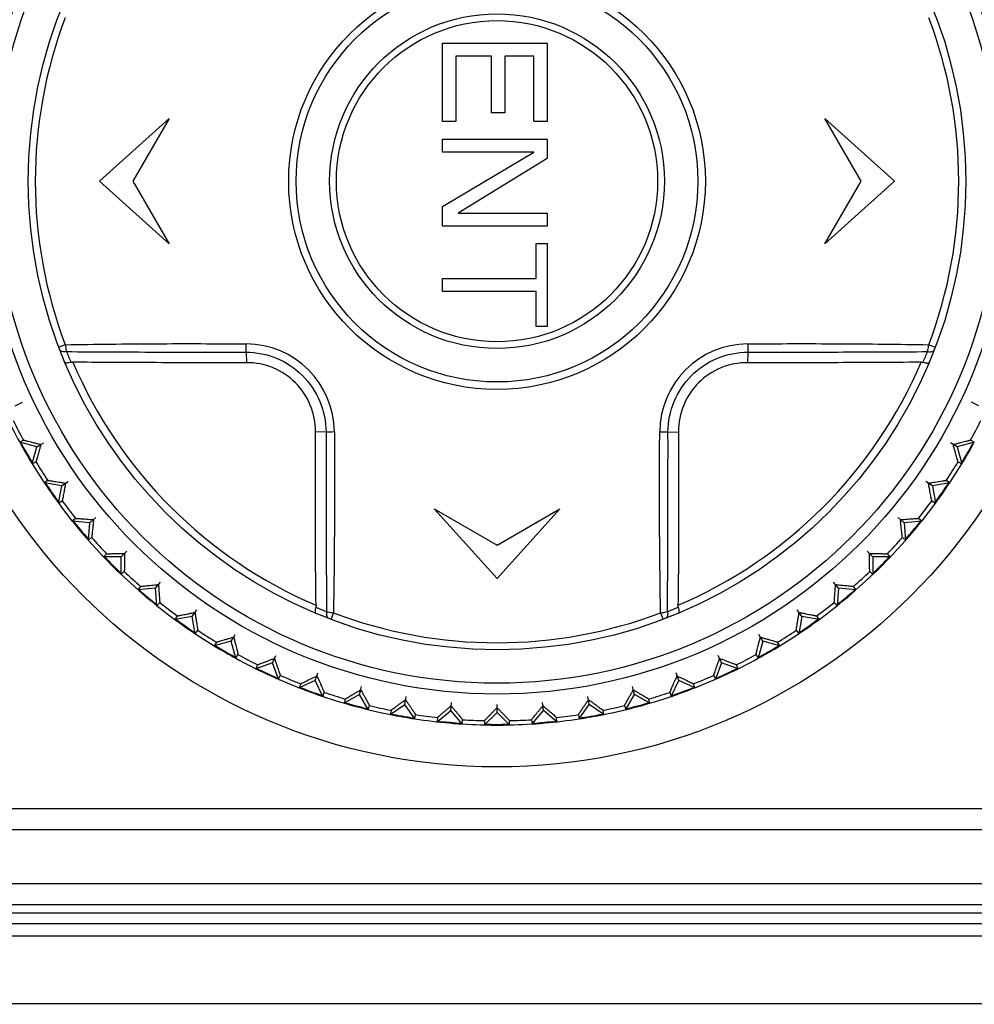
# Model space of a CAD drawing. Header units: millimetres. Extents: x 1117 to 38156, y -1945 to 7303.
# Tile 7 of 256: x 1267 to 1289, y 934 to 958. Entities that reach past the tile are written whole.
import ezdxf

# ---------------------------------------------------------------- set-up
doc = ezdxf.new("R2010")
doc.units = ezdxf.units.MM
doc.styles.get("Standard").update_dxf_attribs({"font": 'arial.ttf'})
doc.dimstyles.new('DIMSTYLE_1', dxfattribs={"dimtxt": 4.2, "dimasz": 3.6, "dimexe": 2.5, "dimexo": 0, "dimgap": 1.05, "dimtad": 1, "dimdsep": 46, "dimtxsty": 'Standard', "dimblk": '_FILLED', "dimblk1": '_FILLED', "dimblk2": '_FILLED', "dimcen": 0.09, "dimazin": 2, "dimtp": 0.01, "dimtm": 0.01, "dimtfac": 1, "dimtofl": 0, "dimtmove": 0, "dimatfit": 3, "dimldrblk": '_FILLED', "dimfxl": 0, "dimtolj": 1, "dimarcsym": 0})

# ---------------------------------------------------------------- blocks, each defined once
blk = doc.blocks.new('_FILLED')
at = {"color": 0, "linetype": 'ByBlock'}
blk.add_solid([(0, 0), (-1, 0.1667), (-1, -0.1667)], dxfattribs=at)
blk = doc.blocks.new('*D79')
at = {"color": 0, "linetype": 'Continuous', "lineweight": -2}
for p, q in [((1243.259, 1036.323), (1191.286, 1036.323)), ((1193.786, 1032.723), (1193.786, 834.332)), ((1267.059, 830.732), (1191.286, 830.732))]:
    blk.add_line(p, q, dxfattribs=at)
at = {"layer": 'Defpoints', "color": 0, "linetype": 'Continuous'}
for p in [(1243.259, 1036.323), (1193.786, 830.732), (1267.059, 830.732)]:
    blk.add_point(p, dxfattribs=at)
at = {"color": 0, "linetype": 'Continuous', "lineweight": -2, "xscale": 3.6, "yscale": 3.6, "zscale": 3.6}
for p, rotation in [((1193.786, 1036.323), 90), ((1193.786, 830.732), 270)]:
    blk.add_blockref('_FILLED', p, dxfattribs=dict(at, rotation=rotation))
at = {"color": 0, "linetype": 'Continuous', "insert": (1187.631, 933.527), "char_height": 10, "attachment_point": 5, "rotation": 90}
blk.add_mtext('\\A1;205.59', dxfattribs=at)

msp = doc.modelspace()

# ---------------------------------------------------------------- linework, layer by layer
at = {"linetype": 'Continuous'}
for p, q in [((1276.759, 955.248), (1276.759, 957.123)), ((1276.759, 957.123), (1279.259, 957.123)), ((1279.259, 957.123), (1279.259, 955.248)), ((1277.078, 956.81), (1277.078, 955.248)), ((1277.929, 956.81), (1277.078, 956.81)), ((1277.929, 955.456), (1277.929, 956.81)), ((1278.248, 956.81), (1278.248, 955.456)), ((1278.94, 956.81), (1278.248, 956.81)), ((1278.94, 955.248), (1278.94, 956.81)), ((1268.559, 953.823), (1270.225, 955.323)), ((1270.225, 955.323), (1269.359, 953.823)), ((1278.248, 955.456), (1277.929, 955.456)), ((1286.759, 953.823), (1285.893, 955.323)), ((1285.893, 955.323), (1287.559, 953.823)), ((1277.078, 955.248), (1276.759, 955.248)), ((1279.259, 955.248), (1278.94, 955.248)), ((1276.759, 954.518), (1276.759, 954.831)), ((1276.759, 954.831), (1279.259, 954.831)), ((1279.259, 954.831), (1279.259, 954.362)), ((1276.759, 953.216), (1278.94, 954.518)), ((1278.94, 954.518), (1276.759, 954.518)), ((1279.259, 954.362), (1277.131, 953.06)), ((1270.225, 952.323), (1268.559, 953.823)), ((1269.359, 953.823), (1270.225, 952.323)), ((1287.559, 953.823), (1285.893, 952.323)), ((1285.893, 952.323), (1286.759, 953.823)), ((1276.759, 952.748), (1276.759, 953.216)), ((1277.131, 953.06), (1279.259, 953.06)), ((1279.259, 953.06), (1279.259, 952.748)), ((1279.259, 952.748), (1276.759, 952.748)), ((1278.993, 951.498), (1278.993, 952.331)), ((1278.993, 952.331), (1279.259, 952.331)), ((1279.259, 952.331), (1279.259, 950.352)), ((1276.759, 951.185), (1276.759, 951.498)), ((1276.759, 951.498), (1278.993, 951.498)), ((1278.993, 951.185), (1276.759, 951.185)), ((1278.993, 950.352), (1278.993, 951.185)), ((1279.259, 950.352), (1278.993, 950.352)), ((1267.741, 949.914), (1267.585, 949.855)), ((1288.377, 949.915), (1288.533, 949.855)), ((1272.062, 949.737), (1272.07, 949.485)), ((1284.056, 949.737), (1284.048, 949.485)), ((1266.549, 948.455), (1266.723, 948.537)), ((1289.569, 948.455), (1289.395, 948.537)), ((1273.974, 947.825), (1273.722, 947.834)), ((1282.144, 947.825), (1282.396, 947.834)), ((1266.743, 947.633), (1266.655, 947.583)), ((1267.062, 947.473), (1266.655, 947.583)), ((1267.061, 947.473), (1267.227, 947.569)), ((1267.062, 947.473), (1267.16, 947.53)), ((1289.058, 947.473), (1288.891, 947.569)), ((1289.056, 947.473), (1288.958, 947.53)), ((1289.464, 947.583), (1289.056, 947.473)), ((1289.464, 947.583), (1289.376, 947.633)), ((1266.953, 947.066), (1267.062, 947.473)), ((1289.056, 947.473), (1289.165, 947.066)), ((1266.953, 947.066), (1267.041, 947.117)), ((1289.077, 947.117), (1289.165, 947.066)), ((1267.325, 946.671), (1267.242, 946.612)), ((1267.657, 946.539), (1267.242, 946.612)), ((1267.656, 946.538), (1267.813, 946.648)), ((1267.657, 946.539), (1267.75, 946.604)), ((1288.462, 946.538), (1288.305, 946.648)), ((1288.461, 946.539), (1288.368, 946.604)), ((1288.876, 946.612), (1288.461, 946.539)), ((1288.876, 946.612), (1288.793, 946.671)), ((1267.584, 946.124), (1267.657, 946.539)), ((1288.461, 946.539), (1288.534, 946.124)), ((1267.584, 946.124), (1267.667, 946.182)), ((1288.451, 946.182), (1288.534, 946.124)), ((1276.559, 945.989), (1278.059, 945.123)), ((1278.059, 944.323), (1276.559, 945.989)), ((1278.059, 945.123), (1279.559, 945.989)), ((1279.559, 945.989), (1278.059, 944.323)), ((1267.989, 945.762), (1267.911, 945.697)), ((1268.332, 945.66), (1267.911, 945.697)), ((1268.295, 945.24), (1268.332, 945.66)), ((1268.33, 945.659), (1268.477, 945.783)), ((1268.332, 945.66), (1268.418, 945.733)), ((1287.788, 945.659), (1287.641, 945.783)), ((1287.786, 945.66), (1287.7, 945.733)), ((1288.207, 945.697), (1287.786, 945.66)), ((1287.786, 945.66), (1287.823, 945.24)), ((1288.207, 945.697), (1288.129, 945.762)), ((1268.295, 945.24), (1268.373, 945.305)), ((1287.745, 945.305), (1287.823, 945.24)), ((1269.079, 944.842), (1269.215, 944.978)), ((1269.08, 944.844), (1269.16, 944.924)), ((1287.039, 944.842), (1286.904, 944.978)), ((1287.038, 944.844), (1286.958, 944.924)), ((1268.73, 944.915), (1268.658, 944.844)), ((1269.08, 944.844), (1268.658, 944.844)), ((1269.08, 944.422), (1269.08, 944.844)), ((1287.038, 944.844), (1287.038, 944.422)), ((1287.46, 944.844), (1287.038, 944.844)), ((1287.46, 944.844), (1287.388, 944.915)), ((1269.08, 944.422), (1269.152, 944.494)), ((1286.966, 944.494), (1287.038, 944.422)), ((1269.896, 944.094), (1270.019, 944.241)), ((1286.222, 944.094), (1286.099, 944.241)), ((1269.542, 944.136), (1269.477, 944.058)), ((1269.897, 944.095), (1269.477, 944.058)), ((1269.897, 944.095), (1269.97, 944.182)), ((1269.933, 943.675), (1269.897, 944.095)), ((1286.221, 944.095), (1286.149, 944.182)), ((1286.221, 944.095), (1286.185, 943.675)), ((1286.642, 944.058), (1286.221, 944.095)), ((1286.642, 944.058), (1286.576, 944.136)), ((1269.933, 943.675), (1269.999, 943.753)), ((1286.119, 943.753), (1286.185, 943.675)), ((1270.775, 943.419), (1270.885, 943.577)), ((1270.776, 943.421), (1270.841, 943.514)), ((1274.151, 943.505), (1274.092, 943.349)), ((1281.967, 943.505), (1282.026, 943.349)), ((1285.343, 943.419), (1285.233, 943.577)), ((1285.342, 943.421), (1285.278, 943.514)), ((1270.418, 943.431), (1270.36, 943.348)), ((1270.776, 943.421), (1270.36, 943.348)), ((1270.849, 943.005), (1270.776, 943.421)), ((1285.342, 943.421), (1285.269, 943.005)), ((1285.758, 943.348), (1285.342, 943.421)), ((1285.758, 943.348), (1285.7, 943.431)), ((1270.849, 943.005), (1270.907, 943.089)), ((1285.211, 943.089), (1285.269, 943.005)), ((1271.71, 942.826), (1271.302, 942.716)), ((1271.353, 942.804), (1271.302, 942.716)), ((1271.709, 942.824), (1271.805, 942.99)), ((1271.71, 942.826), (1271.767, 942.924)), ((1271.819, 942.418), (1271.71, 942.826)), ((1284.408, 942.826), (1284.299, 942.418)), ((1284.409, 942.824), (1284.313, 942.99)), ((1284.408, 942.826), (1284.352, 942.924)), ((1284.816, 942.716), (1284.408, 942.826)), ((1284.816, 942.716), (1284.765, 942.804)), ((1271.819, 942.418), (1271.87, 942.506)), ((1272.692, 942.313), (1272.773, 942.487)), ((1272.693, 942.314), (1272.74, 942.417)), ((1283.426, 942.313), (1283.345, 942.487)), ((1283.426, 942.314), (1283.378, 942.417)), ((1284.248, 942.506), (1284.299, 942.418)), ((1272.693, 942.314), (1272.296, 942.17)), ((1272.339, 942.262), (1272.296, 942.17)), ((1272.837, 941.918), (1272.693, 942.314)), ((1283.426, 942.314), (1283.281, 941.918)), ((1283.822, 942.17), (1283.426, 942.314)), ((1283.822, 942.17), (1283.779, 942.262)), ((1272.837, 941.918), (1272.88, 942.01)), ((1273.716, 941.89), (1273.334, 941.712)), ((1273.715, 941.889), (1273.781, 942.069)), ((1273.716, 941.89), (1273.755, 941.997)), ((1273.894, 941.508), (1273.716, 941.89)), ((1282.224, 941.508), (1282.402, 941.89)), ((1282.403, 941.889), (1282.337, 942.069)), ((1282.402, 941.89), (1282.363, 941.997)), ((1282.784, 941.712), (1282.402, 941.89)), ((1283.238, 942.01), (1283.281, 941.918)), ((1273.368, 941.807), (1273.334, 941.712)), ((1274.772, 941.555), (1274.822, 941.741)), ((1274.772, 941.557), (1274.802, 941.666)), ((1281.346, 941.555), (1281.296, 941.741)), ((1281.346, 941.557), (1281.316, 941.666)), ((1282.784, 941.712), (1282.75, 941.807)), ((1273.894, 941.508), (1273.929, 941.603)), ((1274.772, 941.557), (1274.407, 941.346)), ((1274.433, 941.444), (1274.407, 941.346)), ((1274.983, 941.192), (1274.772, 941.557)), ((1275.854, 941.316), (1275.887, 941.505)), ((1275.854, 941.317), (1275.874, 941.429)), ((1280.264, 941.316), (1280.231, 941.505)), ((1280.264, 941.317), (1280.244, 941.429)), ((1281.135, 941.192), (1281.346, 941.557)), ((1281.711, 941.346), (1281.346, 941.557)), ((1281.711, 941.346), (1281.685, 941.444)), ((1282.189, 941.603), (1282.224, 941.508)), ((1274.983, 941.192), (1275.01, 941.29)), ((1275.508, 941.075), (1275.854, 941.317)), ((1275.526, 941.175), (1275.508, 941.075)), ((1276.096, 940.972), (1275.854, 941.317)), ((1276.629, 940.902), (1276.952, 941.173)), ((1276.952, 941.171), (1276.969, 941.362)), ((1276.952, 941.173), (1276.962, 941.285)), ((1277.223, 940.85), (1276.952, 941.173)), ((1278.059, 941.123), (1278.059, 941.315)), ((1278.059, 941.124), (1278.059, 941.238)), ((1278.895, 940.85), (1279.166, 941.173)), ((1279.166, 941.171), (1279.149, 941.362)), ((1279.166, 941.173), (1279.156, 941.285)), ((1279.489, 940.902), (1279.166, 941.173)), ((1280.022, 940.972), (1280.264, 941.317)), ((1280.61, 941.075), (1280.264, 941.317)), ((1280.61, 941.075), (1280.592, 941.175)), ((1281.108, 941.29), (1281.135, 941.192)), ((1276.096, 940.972), (1276.114, 941.072)), ((1276.638, 941.003), (1276.629, 940.902)), ((1277.223, 940.85), (1277.232, 940.951)), ((1277.761, 940.826), (1278.059, 941.124)), ((1277.761, 940.928), (1277.761, 940.826)), ((1278.357, 940.826), (1278.059, 941.124)), ((1278.357, 940.826), (1278.357, 940.928)), ((1278.886, 940.951), (1278.895, 940.85)), ((1279.489, 940.902), (1279.48, 941.003)), ((1280.005, 941.072), (1280.022, 940.972)), ((1305.509, 938.823), (1250.609, 938.823)), ((1250.609, 938.323), (1305.509, 938.323)), ((1248.559, 937.032), (1307.559, 937.032)), ((1248.609, 936.532), (1307.51, 936.532)), ((1295.559, 936.323), (1260.559, 936.323)), ((1261.631, 936.076), (1294.487, 936.076)), ((1248.559, 935.788), (1307.559, 935.788)), ((1307.559, 934.159), (1248.559, 934.159))]:
    msp.add_line(p, q, dxfattribs=at)
for radius in [14, 12.258, 12, 11.2, 4.978, 4.8, 4, 3.838]:
    msp.add_circle((1278.059, 953.823), radius, dxfattribs=at)
for centre, radius, start, end in [((1278.059, 953.823), 11.033, 159.2548, 200.7466), ((1278.059, 953.823), 11.033, 339.2548, 20.7466), ((1246.145, 950.197), 25.921, 358.9846, 359.4214), ((1272.055, 947.818), 2.117, 0.2803, 89.7337), ((1284.063, 947.818), 2.117, 90.2789, 179.7357), ((1310.969, 950.311), 26.919, 180.8002, 181.2209), ((1278.906, 954.3), 12.03, 202.2238, 203.5485), ((1277.238, 954.288), 12.001, 336.4514, 337.7797), ((1278.059, 953.823), 11.02, 203.1008, 246.9001), ((1278.059, 953.823), 11.02, 293.1008, 336.9001), ((1278.059, 953.823), 13, 201.3147, 208.6853), ((1278.059, 953.823), 12.898, 206.325, 208.675), ((1278.059, 953.823), 12.898, 331.325, 333.675), ((1274.547, 920.916), 26.915, 90.7993, 91.2201), ((1281.686, 921.907), 25.922, 88.9877, 89.4245), ((1278.059, 953.823), 13, 208.6896, 211.3064), ((1278.059, 953.823), 12.983, 208.6946, 211.1528), ((1278.059, 953.823), 12.983, 328.6986, 331.1582), ((1278.059, 953.823), 13, 328.6936, 331.3104), ((1278.059, 953.823), 13, 211.3147, 218.6853), ((1278.059, 953.823), 12.898, 211.325, 213.675), ((1278.059, 953.823), 13, 321.3147, 328.6853), ((1278.059, 953.823), 12.898, 326.325, 328.675), ((1278.059, 953.823), 12.983, 213.6776, 216.323), ((1278.059, 953.823), 12.983, 323.6769, 326.3224), ((1278.059, 953.823), 12.898, 216.325, 218.675), ((1278.059, 953.823), 12.898, 321.325, 323.675), ((1278.059, 953.823), 13, 218.694, 231.306), ((1278.059, 953.823), 12.983, 218.6989, 221.1586), ((1278.059, 953.823), 13, 308.694, 321.306), ((1278.059, 953.823), 12.983, 318.6944, 321.1523), ((1278.059, 953.823), 12.898, 221.325, 223.675), ((1278.059, 953.823), 12.898, 316.325, 318.675), ((1278.059, 953.823), 12.983, 223.6805, 226.3195), ((1278.059, 953.823), 12.983, 313.6805, 316.3195), ((1278.059, 953.823), 12.898, 226.325, 228.675), ((1278.059, 953.823), 12.898, 311.325, 313.675), ((1278.059, 953.823), 12.983, 228.6944, 231.1523), ((1278.059, 953.823), 12.983, 308.6989, 311.1586), ((1278.059, 953.823), 12.898, 231.325, 233.675), ((1278.059, 953.823), 12.898, 306.325, 308.675), ((1278.059, 953.823), 13, 231.3147, 238.6853), ((1278.525, 954.645), 12.002, 246.4515, 247.7797), ((1278.059, 953.823), 11.033, 249.2548, 290.7466), ((1277.583, 954.669), 12.029, 292.2237, 293.5485), ((1278.059, 953.823), 13, 301.3147, 308.6853), ((1278.059, 953.823), 12.983, 233.677, 236.3224), ((1278.059, 953.823), 12.983, 303.6776, 306.323), ((1278.059, 953.823), 12.898, 236.325, 238.675), ((1278.059, 953.823), 12.898, 301.325, 303.675), ((1278.059, 953.823), 13, 238.6936, 241.3104), ((1278.059, 953.823), 12.983, 238.6986, 241.1582), ((1278.059, 953.823), 12.983, 298.6946, 301.1528), ((1278.059, 953.823), 13, 298.6896, 301.3063), ((1278.059, 953.823), 13, 241.3147, 248.6853), ((1278.059, 953.823), 12.898, 241.325, 243.675), ((1278.059, 953.823), 13, 291.3147, 298.6853), ((1278.059, 953.823), 12.898, 296.325, 298.675), ((1278.059, 953.823), 12.983, 243.6807, 246.3204), ((1278.059, 953.823), 12.983, 293.6796, 296.3193), ((1278.059, 953.823), 12.898, 246.325, 248.675), ((1278.059, 953.823), 12.898, 291.325, 293.675), ((1278.059, 953.823), 13, 248.6901, 251.3066), ((1278.059, 953.823), 12.983, 248.6951, 251.1531), ((1278.059, 953.823), 12.983, 288.6983, 291.1577), ((1278.059, 953.823), 13, 288.6934, 291.3099), ((1278.059, 953.823), 13, 251.3147, 258.6853), ((1278.059, 953.823), 12.898, 251.325, 253.675), ((1278.059, 953.823), 13, 281.3147, 288.6853), ((1278.059, 953.823), 12.898, 286.325, 288.675), ((1278.059, 953.823), 12.983, 253.677, 256.3211), ((1278.059, 953.823), 12.898, 256.325, 258.675), ((1278.059, 953.823), 12.898, 281.325, 283.675), ((1278.059, 953.823), 12.983, 283.6789, 286.323), ((1278.059, 953.823), 13, 258.6924, 261.3093), ((1278.059, 953.823), 12.983, 258.6973, 261.1566), ((1278.059, 953.823), 13, 261.3147, 268.6853), ((1278.059, 953.823), 12.898, 261.325, 263.675), ((1278.059, 953.823), 12.983, 263.6802, 266.322), ((1278.059, 953.823), 12.898, 266.325, 268.675), ((1278.059, 953.823), 13, 271.3147, 278.6853), ((1278.059, 953.823), 12.898, 271.325, 273.675), ((1278.059, 953.823), 12.983, 273.678, 276.3198), ((1278.059, 953.823), 12.898, 276.325, 278.675), ((1278.059, 953.823), 12.983, 278.6957, 281.1544), ((1278.059, 953.823), 13, 278.6907, 281.3076), ((1278.059, 953.823), 13, 268.6918, 271.3082), ((1278.059, 953.823), 12.983, 268.6968, 271.1554)]:
    msp.add_arc(centre, radius, start, end, dxfattribs=at)
for points, knots in [([(1267.741, 949.914), (1268.1, 949.921), (1268.818, 949.93), (1269.898, 949.939), (1270.98, 949.941), (1271.703, 949.936), (1272.065, 949.935)], [0, 0, 0, 0, 0.248644, 0.498526, 0.749129, 1, 1, 1, 1]), ([(1267.741, 949.914), (1267.744, 949.9), (1267.752, 949.845), (1267.762, 949.79), (1267.77, 949.75)], [0, 0, 0, 0, 0.266416, 1, 1, 1, 1]), ([(1284.053, 949.935), (1284.415, 949.938), (1285.137, 949.94), (1286.22, 949.939), (1287.3, 949.93), (1288.018, 949.921), (1288.377, 949.915)], [0, 0, 0, 0, 0.250871, 0.501473, 0.751355, 1, 1, 1, 1]), ([(1288.348, 949.75), (1288.351, 949.762), (1288.362, 949.817), (1288.371, 949.872), (1288.377, 949.915)], [0, 0, 0, 0, 0.22799, 1, 1, 1, 1]), ([(1267.77, 949.75), (1267.752, 949.746), (1267.716, 949.743), (1267.667, 949.749), (1267.628, 949.767), (1267.611, 949.788), (1267.607, 949.799)], [0, 0, 0, 0, 0.310285, 0.581754, 0.807537, 1, 1, 1, 1]), ([(1267.77, 949.75), (1268.127, 949.747), (1268.84, 949.742), (1269.912, 949.739), (1270.807, 949.738), (1271.524, 949.737), (1271.882, 949.737), (1272.062, 949.737)], [0, 0, 0, 0, 0.248965, 0.498851, 0.749297, 0.874633, 1, 1, 1, 1]), ([(1272.062, 949.737), (1272.31, 949.737), (1272.812, 949.636), (1273.446, 949.21), (1273.872, 948.576), (1273.974, 948.074), (1273.974, 947.825)], [0, 0, 0, 0, 0.249991, 0.5, 0.750012, 1, 1, 1, 1]), ([(1282.144, 947.825), (1282.145, 948.074), (1282.246, 948.576), (1282.671, 949.21), (1283.306, 949.636), (1283.808, 949.737), (1284.056, 949.737)], [0, 0, 0, 0, 0.249895, 0.499843, 0.74991, 1, 1, 1, 1]), ([(1284.056, 949.737), (1284.415, 949.738), (1285.132, 949.737), (1286.206, 949.74), (1287.278, 949.742), (1287.992, 949.747), (1288.348, 949.75)], [0, 0, 0, 0, 0.250702, 0.501149, 0.751035, 1, 1, 1, 1]), ([(1288.348, 949.75), (1288.366, 949.747), (1288.402, 949.743), (1288.452, 949.75), (1288.491, 949.768), (1288.507, 949.789), (1288.512, 949.8)], [0, 0, 0, 0, 0.310302, 0.581776, 0.807553, 1, 1, 1, 1]), ([(1267.879, 949.493), (1267.86, 949.488), (1267.827, 949.48), (1267.787, 949.475), (1267.76, 949.477), (1267.743, 949.481), (1267.732, 949.488), (1267.729, 949.495)], [0, 0, 0, 0, 0.363654, 0.657407, 0.772232, 0.865602, 1, 1, 1, 1]), ([(1267.879, 949.493), (1267.882, 949.494), (1267.897, 949.498), (1267.912, 949.499), (1267.923, 949.499)], [0, 0, 0, 0, 0.245459, 1, 1, 1, 1]), ([(1272.07, 949.485), (1271.722, 949.484), (1270.998, 949.483), (1269.921, 949.485), (1268.887, 949.487), (1268.228, 949.494), (1267.923, 949.499)], [0, 0, 0, 0, 0.251889, 0.523537, 0.779289, 1, 1, 1, 1]), ([(1273.722, 947.834), (1273.723, 948.05), (1273.639, 948.486), (1273.273, 949.036), (1272.722, 949.402), (1272.286, 949.487), (1272.07, 949.485)], [0, 0, 0, 0, 0.251374, 0.499999, 0.748624, 1, 1, 1, 1]), ([(1284.048, 949.485), (1283.832, 949.487), (1283.396, 949.402), (1282.845, 949.036), (1282.479, 948.486), (1282.395, 948.05), (1282.396, 947.834)], [0, 0, 0, 0, 0.251375, 0.5, 0.748626, 1, 1, 1, 1]), ([(1288.195, 949.499), (1287.809, 949.492), (1287.052, 949.486), (1285.669, 949.484), (1284.673, 949.483), (1284.048, 949.485)], [0, 0, 0, 0, 0.278996, 0.548235, 1, 1, 1, 1]), ([(1288.195, 949.499), (1288.199, 949.499), (1288.214, 949.499), (1288.229, 949.497), (1288.24, 949.494)], [0, 0, 0, 0, 0.25433, 1, 1, 1, 1]), ([(1288.24, 949.494), (1288.258, 949.488), (1288.291, 949.48), (1288.332, 949.475), (1288.358, 949.477), (1288.375, 949.481), (1288.386, 949.488), (1288.389, 949.495)], [0, 0, 0, 0, 0.363666, 0.65742, 0.772244, 0.865611, 1, 1, 1, 1]), ([(1273.736, 943.687), (1273.729, 944.072), (1273.723, 944.83), (1273.72, 946.213), (1273.719, 947.209), (1273.722, 947.834)], [0, 0, 0, 0, 0.279137, 0.548315, 1, 1, 1, 1]), ([(1273.974, 947.825), (1273.975, 947.467), (1273.973, 946.75), (1273.976, 945.675), (1273.979, 944.604), (1273.983, 943.89), (1273.986, 943.534)], [0, 0, 0, 0, 0.250703, 0.501149, 0.751035, 1, 1, 1, 1]), ([(1274.172, 947.829), (1274.175, 947.467), (1274.176, 946.744), (1274.175, 945.661), (1274.167, 944.582), (1274.157, 943.863), (1274.151, 943.505)], [0, 0, 0, 0, 0.250871, 0.501473, 0.751355, 1, 1, 1, 1]), ([(1281.967, 943.505), (1281.961, 943.863), (1281.951, 944.582), (1281.943, 945.661), (1281.941, 946.744), (1281.945, 947.467), (1281.947, 947.828)], [0, 0, 0, 0, 0.248645, 0.498527, 0.749129, 1, 1, 1, 1]), ([(1282.132, 943.534), (1282.135, 943.89), (1282.139, 944.604), (1282.142, 945.676), (1282.143, 946.571), (1282.145, 947.287), (1282.145, 947.646), (1282.144, 947.825)], [0, 0, 0, 0, 0.248965, 0.498851, 0.749297, 0.874633, 1, 1, 1, 1]), ([(1282.396, 947.834), (1282.398, 947.483), (1282.399, 946.756), (1282.397, 945.678), (1282.394, 944.646), (1282.388, 943.99), (1282.383, 943.687)], [0, 0, 0, 0, 0.253606, 0.525581, 0.780277, 1, 1, 1, 1]), ([(1266.743, 947.633), (1266.743, 947.634), (1266.747, 947.633), (1266.753, 947.632), (1266.764, 947.63), (1266.778, 947.627), (1266.796, 947.622), (1266.826, 947.615), (1266.871, 947.604), (1266.932, 947.589), (1267.002, 947.571), (1267.079, 947.551), (1267.132, 947.537), (1267.16, 947.53)], [0, 0, 0, 0, 0.00648, 0.022341, 0.047413, 0.081454, 0.124051, 0.174643, 0.297541, 0.445686, 0.614743, 0.800679, 1, 1, 1, 1]), ([(1267.16, 947.53), (1267.152, 947.503), (1267.138, 947.449), (1267.116, 947.373), (1267.097, 947.303), (1267.08, 947.243), (1267.067, 947.198), (1267.058, 947.169), (1267.053, 947.151), (1267.048, 947.137), (1267.045, 947.127), (1267.042, 947.121), (1267.042, 947.117), (1267.041, 947.117)], [0, 0, 0, 0, 0.199427, 0.385378, 0.554374, 0.70251, 0.825452, 0.876006, 0.918558, 0.952614, 0.977701, 0.993538, 1, 1, 1, 1]), ([(1288.958, 947.53), (1288.986, 947.537), (1289.039, 947.551), (1289.116, 947.571), (1289.186, 947.589), (1289.247, 947.604), (1289.292, 947.615), (1289.322, 947.622), (1289.34, 947.627), (1289.354, 947.63), (1289.365, 947.632), (1289.371, 947.633), (1289.375, 947.634), (1289.376, 947.633)], [0, 0, 0, 0, 0.199427, 0.385377, 0.554372, 0.702509, 0.82545, 0.876004, 0.918557, 0.952613, 0.9777, 0.993537, 1, 1, 1, 1]), ([(1289.077, 947.117), (1289.076, 947.117), (1289.076, 947.121), (1289.073, 947.127), (1289.07, 947.137), (1289.065, 947.151), (1289.06, 947.169), (1289.051, 947.198), (1289.039, 947.243), (1289.021, 947.303), (1289.002, 947.373), (1288.98, 947.449), (1288.966, 947.503), (1288.958, 947.53)], [0, 0, 0, 0, 0.006479, 0.02234, 0.047412, 0.081453, 0.124049, 0.17464, 0.297537, 0.445683, 0.614742, 0.800679, 1, 1, 1, 1]), ([(1267.325, 946.671), (1267.326, 946.671), (1267.329, 946.67), (1267.336, 946.67), (1267.347, 946.669), (1267.361, 946.667), (1267.379, 946.664), (1267.41, 946.66), (1267.455, 946.653), (1267.518, 946.643), (1267.589, 946.631), (1267.667, 946.618), (1267.722, 946.609), (1267.75, 946.604)], [0, 0, 0, 0, 0.006467, 0.022314, 0.047417, 0.081484, 0.124046, 0.174615, 0.297555, 0.445709, 0.614672, 0.800566, 1, 1, 1, 1]), ([(1267.75, 946.604), (1267.745, 946.576), (1267.735, 946.522), (1267.72, 946.444), (1267.707, 946.373), (1267.695, 946.311), (1267.686, 946.265), (1267.68, 946.235), (1267.676, 946.217), (1267.673, 946.203), (1267.671, 946.192), (1267.668, 946.186), (1267.668, 946.183), (1267.667, 946.182)], [0, 0, 0, 0, 0.199481, 0.385367, 0.554329, 0.702459, 0.82537, 0.875938, 0.918501, 0.952563, 0.977679, 0.993532, 1, 1, 1, 1]), ([(1288.368, 946.604), (1288.396, 946.609), (1288.451, 946.618), (1288.529, 946.631), (1288.6, 946.643), (1288.663, 946.653), (1288.708, 946.66), (1288.739, 946.664), (1288.757, 946.667), (1288.771, 946.669), (1288.782, 946.67), (1288.789, 946.67), (1288.792, 946.671), (1288.793, 946.671)], [0, 0, 0, 0, 0.199481, 0.385367, 0.554329, 0.702459, 0.82537, 0.875938, 0.918501, 0.952563, 0.977679, 0.993532, 1, 1, 1, 1]), ([(1288.451, 946.182), (1288.45, 946.183), (1288.45, 946.186), (1288.447, 946.192), (1288.445, 946.203), (1288.442, 946.217), (1288.438, 946.235), (1288.432, 946.265), (1288.423, 946.311), (1288.411, 946.373), (1288.398, 946.444), (1288.383, 946.522), (1288.373, 946.576), (1288.368, 946.604)], [0, 0, 0, 0, 0.006467, 0.022314, 0.047417, 0.081484, 0.124046, 0.174615, 0.297555, 0.445709, 0.614672, 0.800566, 1, 1, 1, 1]), ([(1267.989, 945.762), (1267.99, 945.763), (1267.994, 945.763), (1268, 945.763), (1268.011, 945.762), (1268.025, 945.762), (1268.044, 945.761), (1268.075, 945.759), (1268.121, 945.756), (1268.184, 945.751), (1268.255, 945.746), (1268.335, 945.74), (1268.39, 945.735), (1268.418, 945.733)], [0, 0, 0, 0, 0.006467, 0.022314, 0.047417, 0.081484, 0.124046, 0.174615, 0.297555, 0.445709, 0.614672, 0.800566, 1, 1, 1, 1]), ([(1268.418, 945.733), (1268.416, 945.705), (1268.41, 945.65), (1268.403, 945.571), (1268.395, 945.499), (1268.389, 945.436), (1268.384, 945.39), (1268.381, 945.359), (1268.378, 945.341), (1268.376, 945.327), (1268.375, 945.316), (1268.374, 945.31), (1268.373, 945.306), (1268.373, 945.305)], [0, 0, 0, 0, 0.199481, 0.385367, 0.554329, 0.702459, 0.82537, 0.875938, 0.918501, 0.952563, 0.977679, 0.993532, 1, 1, 1, 1]), ([(1287.7, 945.733), (1287.728, 945.735), (1287.783, 945.74), (1287.863, 945.746), (1287.935, 945.751), (1287.997, 945.756), (1288.044, 945.759), (1288.074, 945.761), (1288.093, 945.762), (1288.107, 945.762), (1288.118, 945.763), (1288.125, 945.763), (1288.128, 945.763), (1288.129, 945.762)], [0, 0, 0, 0, 0.199481, 0.385367, 0.554329, 0.702459, 0.82537, 0.875938, 0.918501, 0.952563, 0.977679, 0.993532, 1, 1, 1, 1]), ([(1287.745, 945.305), (1287.745, 945.306), (1287.745, 945.31), (1287.743, 945.316), (1287.742, 945.327), (1287.74, 945.341), (1287.738, 945.359), (1287.734, 945.39), (1287.729, 945.436), (1287.723, 945.499), (1287.715, 945.571), (1287.708, 945.65), (1287.702, 945.705), (1287.7, 945.733)], [0, 0, 0, 0, 0.006467, 0.022314, 0.047417, 0.081484, 0.124046, 0.174615, 0.297555, 0.445709, 0.614672, 0.800566, 1, 1, 1, 1]), ([(1268.73, 944.915), (1268.731, 944.916), (1268.734, 944.916), (1268.741, 944.917), (1268.752, 944.917), (1268.766, 944.918), (1268.784, 944.919), (1268.815, 944.919), (1268.861, 944.92), (1268.925, 944.921), (1268.997, 944.922), (1269.076, 944.923), (1269.131, 944.923), (1269.16, 944.924)], [0, 0, 0, 0, 0.006467, 0.022314, 0.047417, 0.081484, 0.124046, 0.174615, 0.297555, 0.445709, 0.614672, 0.800566, 1, 1, 1, 1]), ([(1269.16, 944.924), (1269.16, 944.895), (1269.159, 944.84), (1269.159, 944.76), (1269.158, 944.688), (1269.157, 944.625), (1269.156, 944.579), (1269.155, 944.548), (1269.154, 944.53), (1269.154, 944.515), (1269.153, 944.504), (1269.152, 944.498), (1269.152, 944.494), (1269.152, 944.494)], [0, 0, 0, 0, 0.199481, 0.385367, 0.554329, 0.702459, 0.82537, 0.875938, 0.918501, 0.952563, 0.977679, 0.993532, 1, 1, 1, 1]), ([(1286.958, 944.924), (1286.987, 944.923), (1287.042, 944.923), (1287.121, 944.922), (1287.193, 944.921), (1287.257, 944.92), (1287.303, 944.919), (1287.334, 944.919), (1287.352, 944.918), (1287.366, 944.917), (1287.377, 944.917), (1287.384, 944.916), (1287.387, 944.916), (1287.388, 944.915)], [0, 0, 0, 0, 0.199481, 0.385367, 0.554329, 0.702459, 0.82537, 0.875938, 0.918501, 0.952563, 0.977679, 0.993532, 1, 1, 1, 1]), ([(1286.966, 944.494), (1286.966, 944.494), (1286.966, 944.498), (1286.965, 944.504), (1286.964, 944.515), (1286.964, 944.53), (1286.963, 944.548), (1286.962, 944.579), (1286.961, 944.625), (1286.96, 944.688), (1286.959, 944.76), (1286.959, 944.84), (1286.958, 944.895), (1286.958, 944.924)], [0, 0, 0, 0, 0.006467, 0.022314, 0.047417, 0.081484, 0.124046, 0.174615, 0.297555, 0.445709, 0.614672, 0.800566, 1, 1, 1, 1]), ([(1269.542, 944.136), (1269.542, 944.137), (1269.546, 944.137), (1269.552, 944.139), (1269.563, 944.14), (1269.578, 944.142), (1269.596, 944.144), (1269.627, 944.148), (1269.672, 944.153), (1269.735, 944.159), (1269.807, 944.166), (1269.886, 944.174), (1269.941, 944.179), (1269.97, 944.182)], [0, 0, 0, 0, 0.006467, 0.022314, 0.047417, 0.081484, 0.124046, 0.174615, 0.297555, 0.445709, 0.614672, 0.800566, 1, 1, 1, 1]), ([(1269.97, 944.182), (1269.972, 944.153), (1269.976, 944.098), (1269.982, 944.019), (1269.988, 943.947), (1269.992, 943.884), (1269.995, 943.838), (1269.997, 943.807), (1269.998, 943.789), (1269.999, 943.775), (1269.999, 943.764), (1269.999, 943.757), (1269.999, 943.754), (1269.999, 943.753)], [0, 0, 0, 0, 0.199481, 0.385367, 0.554329, 0.702459, 0.82537, 0.875938, 0.918501, 0.952563, 0.977679, 0.993532, 1, 1, 1, 1]), ([(1286.119, 943.753), (1286.119, 943.754), (1286.119, 943.757), (1286.119, 943.764), (1286.119, 943.775), (1286.12, 943.789), (1286.121, 943.807), (1286.123, 943.838), (1286.126, 943.884), (1286.13, 943.947), (1286.136, 944.019), (1286.142, 944.098), (1286.146, 944.153), (1286.149, 944.182)], [0, 0, 0, 0, 0.006467, 0.022314, 0.047417, 0.081484, 0.124046, 0.174615, 0.297555, 0.445709, 0.614672, 0.800566, 1, 1, 1, 1]), ([(1286.149, 944.182), (1286.177, 944.179), (1286.232, 944.174), (1286.311, 944.166), (1286.383, 944.159), (1286.446, 944.153), (1286.492, 944.148), (1286.522, 944.144), (1286.54, 944.142), (1286.555, 944.14), (1286.566, 944.139), (1286.572, 944.137), (1286.576, 944.137), (1286.576, 944.136)], [0, 0, 0, 0, 0.199481, 0.385367, 0.554329, 0.702459, 0.82537, 0.875938, 0.918501, 0.952563, 0.977679, 0.993532, 1, 1, 1, 1]), ([(1270.418, 943.431), (1270.419, 943.432), (1270.423, 943.432), (1270.429, 943.434), (1270.439, 943.436), (1270.454, 943.44), (1270.471, 943.443), (1270.502, 943.45), (1270.547, 943.458), (1270.609, 943.47), (1270.68, 943.484), (1270.758, 943.498), (1270.812, 943.508), (1270.841, 943.514)], [0, 0, 0, 0, 0.006467, 0.022314, 0.047417, 0.081484, 0.124046, 0.174615, 0.297555, 0.445709, 0.614672, 0.800566, 1, 1, 1, 1]), ([(1270.841, 943.514), (1270.845, 943.485), (1270.854, 943.431), (1270.867, 943.352), (1270.879, 943.281), (1270.889, 943.219), (1270.896, 943.173), (1270.901, 943.143), (1270.903, 943.125), (1270.905, 943.11), (1270.907, 943.099), (1270.907, 943.093), (1270.908, 943.089), (1270.907, 943.089)], [0, 0, 0, 0, 0.199481, 0.385367, 0.554329, 0.702459, 0.82537, 0.875938, 0.918501, 0.952563, 0.977679, 0.993532, 1, 1, 1, 1]), ([(1273.73, 943.642), (1273.724, 943.624), (1273.716, 943.59), (1273.711, 943.55), (1273.713, 943.524), (1273.717, 943.506), (1273.725, 943.495), (1273.731, 943.493)], [0, 0, 0, 0, 0.363666, 0.657421, 0.772245, 0.865612, 1, 1, 1, 1]), ([(1273.736, 943.687), (1273.736, 943.683), (1273.736, 943.668), (1273.733, 943.653), (1273.73, 943.642)], [0, 0, 0, 0, 0.254329, 1, 1, 1, 1]), ([(1273.986, 943.534), (1273.983, 943.515), (1273.98, 943.48), (1273.986, 943.43), (1274.004, 943.391), (1274.025, 943.374), (1274.036, 943.37)], [0, 0, 0, 0, 0.310302, 0.581778, 0.807554, 1, 1, 1, 1]), ([(1273.986, 943.534), (1273.999, 943.531), (1274.053, 943.52), (1274.108, 943.511), (1274.151, 943.505)], [0, 0, 0, 0, 0.227991, 1, 1, 1, 1]), ([(1281.967, 943.505), (1281.982, 943.507), (1282.037, 943.515), (1282.092, 943.525), (1282.132, 943.534)], [0, 0, 0, 0, 0.266415, 1, 1, 1, 1]), ([(1282.132, 943.534), (1282.135, 943.515), (1282.139, 943.48), (1282.132, 943.43), (1282.114, 943.391), (1282.093, 943.374), (1282.082, 943.37)], [0, 0, 0, 0, 0.310286, 0.581756, 0.807538, 1, 1, 1, 1]), ([(1282.388, 943.642), (1282.387, 943.646), (1282.384, 943.66), (1282.382, 943.675), (1282.383, 943.687)], [0, 0, 0, 0, 0.245459, 1, 1, 1, 1]), ([(1282.388, 943.642), (1282.394, 943.624), (1282.402, 943.59), (1282.407, 943.55), (1282.405, 943.524), (1282.401, 943.506), (1282.393, 943.495), (1282.387, 943.493)], [0, 0, 0, 0, 0.363655, 0.657408, 0.772233, 0.865603, 1, 1, 1, 1]), ([(1285.211, 943.089), (1285.21, 943.089), (1285.211, 943.093), (1285.211, 943.099), (1285.213, 943.11), (1285.215, 943.125), (1285.217, 943.143), (1285.222, 943.173), (1285.229, 943.219), (1285.239, 943.281), (1285.251, 943.352), (1285.264, 943.431), (1285.273, 943.485), (1285.278, 943.514)], [0, 0, 0, 0, 0.006467, 0.022314, 0.047417, 0.081484, 0.124046, 0.174615, 0.297555, 0.445709, 0.614672, 0.800566, 1, 1, 1, 1]), ([(1285.278, 943.514), (1285.306, 943.508), (1285.36, 943.498), (1285.438, 943.484), (1285.509, 943.47), (1285.571, 943.458), (1285.616, 943.45), (1285.647, 943.443), (1285.664, 943.44), (1285.679, 943.436), (1285.689, 943.434), (1285.695, 943.432), (1285.699, 943.432), (1285.7, 943.431)], [0, 0, 0, 0, 0.199481, 0.385367, 0.554329, 0.702459, 0.82537, 0.875938, 0.918501, 0.952563, 0.977679, 0.993532, 1, 1, 1, 1]), ([(1271.353, 942.804), (1271.354, 942.805), (1271.357, 942.806), (1271.363, 942.809), (1271.374, 942.812), (1271.387, 942.816), (1271.405, 942.821), (1271.435, 942.83), (1271.479, 942.843), (1271.54, 942.86), (1271.609, 942.88), (1271.686, 942.901), (1271.739, 942.916), (1271.767, 942.924)], [0, 0, 0, 0, 0.00648, 0.022341, 0.047414, 0.081455, 0.124052, 0.174644, 0.297542, 0.445687, 0.614744, 0.800679, 1, 1, 1, 1]), ([(1271.767, 942.924), (1271.774, 942.896), (1271.788, 942.842), (1271.807, 942.765), (1271.825, 942.696), (1271.841, 942.634), (1271.852, 942.59), (1271.859, 942.559), (1271.863, 942.542), (1271.866, 942.527), (1271.869, 942.517), (1271.869, 942.51), (1271.87, 942.507), (1271.87, 942.506)], [0, 0, 0, 0, 0.199427, 0.385378, 0.554375, 0.702511, 0.825453, 0.876007, 0.918559, 0.952614, 0.977701, 0.993538, 1, 1, 1, 1]), ([(1284.248, 942.506), (1284.248, 942.507), (1284.249, 942.51), (1284.249, 942.517), (1284.252, 942.528), (1284.255, 942.542), (1284.259, 942.559), (1284.266, 942.59), (1284.278, 942.634), (1284.293, 942.696), (1284.311, 942.766), (1284.331, 942.843), (1284.344, 942.896), (1284.352, 942.924)], [0, 0, 0, 0, 0.006479, 0.022339, 0.04741, 0.081452, 0.124048, 0.174639, 0.297535, 0.445682, 0.614742, 0.800679, 1, 1, 1, 1]), ([(1284.352, 942.924), (1284.379, 942.916), (1284.432, 942.901), (1284.509, 942.88), (1284.578, 942.86), (1284.639, 942.843), (1284.683, 942.83), (1284.713, 942.821), (1284.731, 942.816), (1284.744, 942.812), (1284.755, 942.809), (1284.761, 942.806), (1284.764, 942.805), (1284.765, 942.804)], [0, 0, 0, 0, 0.199427, 0.385376, 0.554371, 0.702508, 0.825449, 0.876003, 0.918556, 0.952613, 0.9777, 0.993537, 1, 1, 1, 1]), ([(1272.339, 942.262), (1272.339, 942.263), (1272.343, 942.264), (1272.349, 942.267), (1272.359, 942.271), (1272.372, 942.277), (1272.389, 942.283), (1272.418, 942.295), (1272.461, 942.311), (1272.52, 942.334), (1272.587, 942.359), (1272.662, 942.387), (1272.714, 942.407), (1272.74, 942.417)], [0, 0, 0, 0, 0.006467, 0.022314, 0.047417, 0.081484, 0.124046, 0.174615, 0.297555, 0.445709, 0.614672, 0.800566, 1, 1, 1, 1]), ([(1272.74, 942.417), (1272.75, 942.39), (1272.768, 942.338), (1272.795, 942.263), (1272.819, 942.195), (1272.839, 942.135), (1272.854, 942.091), (1272.864, 942.062), (1272.87, 942.045), (1272.874, 942.031), (1272.878, 942.02), (1272.879, 942.014), (1272.88, 942.011), (1272.88, 942.01)], [0, 0, 0, 0, 0.199481, 0.385367, 0.554329, 0.702459, 0.82537, 0.875938, 0.918501, 0.952563, 0.977679, 0.993532, 1, 1, 1, 1]), ([(1283.238, 942.01), (1283.238, 942.011), (1283.239, 942.014), (1283.241, 942.02), (1283.244, 942.031), (1283.248, 942.045), (1283.254, 942.062), (1283.264, 942.091), (1283.279, 942.135), (1283.299, 942.195), (1283.323, 942.263), (1283.35, 942.338), (1283.368, 942.39), (1283.378, 942.417)], [0, 0, 0, 0, 0.006467, 0.022314, 0.047417, 0.081484, 0.124046, 0.174615, 0.297555, 0.445709, 0.614672, 0.800566, 1, 1, 1, 1]), ([(1283.378, 942.417), (1283.405, 942.407), (1283.456, 942.387), (1283.531, 942.359), (1283.598, 942.334), (1283.657, 942.311), (1283.7, 942.295), (1283.729, 942.283), (1283.746, 942.277), (1283.759, 942.271), (1283.77, 942.267), (1283.775, 942.264), (1283.779, 942.263), (1283.779, 942.262)], [0, 0, 0, 0, 0.199481, 0.385367, 0.554329, 0.702459, 0.82537, 0.875938, 0.918501, 0.952563, 0.977679, 0.993532, 1, 1, 1, 1]), ([(1273.368, 941.807), (1273.369, 941.808), (1273.372, 941.81), (1273.377, 941.813), (1273.387, 941.818), (1273.4, 941.825), (1273.416, 941.833), (1273.444, 941.847), (1273.486, 941.867), (1273.542, 941.895), (1273.607, 941.926), (1273.679, 941.961), (1273.729, 941.984), (1273.755, 941.997)], [0, 0, 0, 0, 0.006467, 0.022314, 0.047417, 0.081484, 0.124046, 0.174615, 0.297555, 0.445709, 0.614672, 0.800566, 1, 1, 1, 1]), ([(1273.755, 941.997), (1273.767, 941.971), (1273.79, 941.92), (1273.822, 941.848), (1273.852, 941.782), (1273.878, 941.725), (1273.897, 941.682), (1273.909, 941.654), (1273.916, 941.637), (1273.922, 941.624), (1273.926, 941.614), (1273.928, 941.607), (1273.929, 941.604), (1273.929, 941.603)], [0, 0, 0, 0, 0.199481, 0.385367, 0.554329, 0.702459, 0.82537, 0.875938, 0.918501, 0.952563, 0.977679, 0.993532, 1, 1, 1, 1]), ([(1282.189, 941.603), (1282.189, 941.604), (1282.19, 941.607), (1282.192, 941.614), (1282.197, 941.624), (1282.202, 941.637), (1282.209, 941.654), (1282.222, 941.682), (1282.24, 941.725), (1282.266, 941.782), (1282.296, 941.848), (1282.329, 941.92), (1282.351, 941.971), (1282.363, 941.997)], [0, 0, 0, 0, 0.006467, 0.022314, 0.047417, 0.081484, 0.124046, 0.174615, 0.297555, 0.445709, 0.614672, 0.800566, 1, 1, 1, 1]), ([(1282.363, 941.997), (1282.389, 941.984), (1282.439, 941.961), (1282.511, 941.926), (1282.576, 941.895), (1282.633, 941.867), (1282.674, 941.847), (1282.702, 941.833), (1282.718, 941.825), (1282.731, 941.818), (1282.741, 941.813), (1282.746, 941.81), (1282.749, 941.808), (1282.75, 941.807)], [0, 0, 0, 0, 0.199481, 0.385367, 0.554329, 0.702459, 0.82537, 0.875938, 0.918501, 0.952563, 0.977679, 0.993532, 1, 1, 1, 1]), ([(1274.433, 941.444), (1274.434, 941.445), (1274.437, 941.447), (1274.442, 941.451), (1274.451, 941.457), (1274.463, 941.465), (1274.479, 941.474), (1274.505, 941.49), (1274.545, 941.514), (1274.599, 941.547), (1274.661, 941.583), (1274.73, 941.624), (1274.777, 941.652), (1274.802, 941.666)], [0, 0, 0, 0, 0.006467, 0.022314, 0.047417, 0.081484, 0.124046, 0.174615, 0.297555, 0.445709, 0.614672, 0.800566, 1, 1, 1, 1]), ([(1274.802, 941.666), (1274.816, 941.642), (1274.843, 941.593), (1274.882, 941.524), (1274.917, 941.461), (1274.948, 941.406), (1274.97, 941.366), (1274.985, 941.339), (1274.994, 941.322), (1275.001, 941.31), (1275.006, 941.3), (1275.008, 941.294), (1275.01, 941.291), (1275.01, 941.29)], [0, 0, 0, 0, 0.199481, 0.385367, 0.554329, 0.702459, 0.82537, 0.875938, 0.918501, 0.952563, 0.977679, 0.993532, 1, 1, 1, 1]), ([(1281.108, 941.29), (1281.108, 941.291), (1281.11, 941.294), (1281.112, 941.3), (1281.118, 941.31), (1281.124, 941.322), (1281.133, 941.339), (1281.148, 941.366), (1281.17, 941.406), (1281.201, 941.461), (1281.236, 941.524), (1281.275, 941.593), (1281.302, 941.642), (1281.316, 941.666)], [0, 0, 0, 0, 0.006467, 0.022314, 0.047417, 0.081484, 0.124046, 0.174615, 0.297555, 0.445709, 0.614672, 0.800566, 1, 1, 1, 1]), ([(1281.316, 941.666), (1281.341, 941.652), (1281.389, 941.624), (1281.457, 941.583), (1281.519, 941.547), (1281.573, 941.514), (1281.613, 941.49), (1281.639, 941.474), (1281.655, 941.465), (1281.667, 941.457), (1281.676, 941.451), (1281.681, 941.447), (1281.684, 941.445), (1281.685, 941.444)], [0, 0, 0, 0, 0.199481, 0.385367, 0.554329, 0.702459, 0.82537, 0.875938, 0.918501, 0.952563, 0.977679, 0.993532, 1, 1, 1, 1]), ([(1275.526, 941.175), (1275.526, 941.176), (1275.529, 941.178), (1275.534, 941.183), (1275.543, 941.189), (1275.554, 941.198), (1275.569, 941.209), (1275.594, 941.228), (1275.631, 941.255), (1275.682, 941.292), (1275.741, 941.334), (1275.805, 941.38), (1275.85, 941.412), (1275.874, 941.429)], [0, 0, 0, 0, 0.006467, 0.022314, 0.047417, 0.081484, 0.124046, 0.174615, 0.297555, 0.445709, 0.614672, 0.800566, 1, 1, 1, 1]), ([(1275.874, 941.429), (1275.89, 941.405), (1275.921, 941.36), (1275.966, 941.294), (1276.007, 941.235), (1276.042, 941.182), (1276.068, 941.144), (1276.085, 941.118), (1276.095, 941.103), (1276.103, 941.091), (1276.109, 941.081), (1276.112, 941.076), (1276.114, 941.073), (1276.114, 941.072)], [0, 0, 0, 0, 0.199481, 0.385367, 0.554329, 0.702459, 0.82537, 0.875938, 0.918501, 0.952563, 0.977679, 0.993532, 1, 1, 1, 1]), ([(1280.005, 941.072), (1280.004, 941.073), (1280.007, 941.076), (1280.009, 941.081), (1280.015, 941.091), (1280.023, 941.103), (1280.033, 941.118), (1280.05, 941.144), (1280.076, 941.182), (1280.111, 941.235), (1280.152, 941.294), (1280.197, 941.36), (1280.228, 941.405), (1280.244, 941.429)], [0, 0, 0, 0, 0.006467, 0.022314, 0.047417, 0.081484, 0.124046, 0.174615, 0.297555, 0.445709, 0.614672, 0.800566, 1, 1, 1, 1]), ([(1280.244, 941.429), (1280.268, 941.412), (1280.313, 941.38), (1280.377, 941.334), (1280.436, 941.292), (1280.487, 941.255), (1280.524, 941.228), (1280.549, 941.209), (1280.564, 941.198), (1280.575, 941.189), (1280.584, 941.183), (1280.589, 941.178), (1280.592, 941.176), (1280.592, 941.175)], [0, 0, 0, 0, 0.199481, 0.385367, 0.554329, 0.702459, 0.82537, 0.875938, 0.918501, 0.952563, 0.977679, 0.993532, 1, 1, 1, 1]), ([(1276.638, 941.003), (1276.638, 941.004), (1276.641, 941.006), (1276.645, 941.011), (1276.653, 941.018), (1276.664, 941.028), (1276.678, 941.04), (1276.701, 941.061), (1276.736, 941.091), (1276.783, 941.132), (1276.838, 941.179), (1276.898, 941.231), (1276.94, 941.267), (1276.962, 941.285)], [0, 0, 0, 0, 0.006467, 0.022314, 0.047417, 0.081484, 0.124046, 0.174615, 0.297555, 0.445709, 0.614672, 0.800566, 1, 1, 1, 1]), ([(1276.962, 941.285), (1276.98, 941.263), (1277.016, 941.221), (1277.066, 941.159), (1277.112, 941.104), (1277.152, 941.055), (1277.18, 941.019), (1277.2, 940.994), (1277.211, 940.98), (1277.22, 940.969), (1277.227, 940.96), (1277.23, 940.954), (1277.232, 940.952), (1277.232, 940.951)], [0, 0, 0, 0, 0.199481, 0.385367, 0.554329, 0.702459, 0.82537, 0.875938, 0.918501, 0.952563, 0.977679, 0.993532, 1, 1, 1, 1]), ([(1277.761, 940.928), (1277.761, 940.929), (1277.763, 940.931), (1277.767, 940.936), (1277.775, 940.944), (1277.784, 940.955), (1277.797, 940.968), (1277.818, 940.991), (1277.85, 941.024), (1277.894, 941.069), (1277.945, 941.121), (1278, 941.178), (1278.039, 941.217), (1278.059, 941.238)], [0, 0, 0, 0, 0.006467, 0.022314, 0.047417, 0.081484, 0.124046, 0.174615, 0.297555, 0.445709, 0.614672, 0.800566, 1, 1, 1, 1]), ([(1278.059, 941.238), (1278.079, 941.217), (1278.118, 941.178), (1278.174, 941.121), (1278.224, 941.069), (1278.268, 941.024), (1278.3, 940.991), (1278.321, 940.968), (1278.334, 940.955), (1278.343, 940.944), (1278.351, 940.936), (1278.355, 940.931), (1278.357, 940.929), (1278.357, 940.928)], [0, 0, 0, 0, 0.199481, 0.385367, 0.554329, 0.702459, 0.82537, 0.875938, 0.918501, 0.952563, 0.977679, 0.993532, 1, 1, 1, 1]), ([(1278.886, 940.951), (1278.886, 940.952), (1278.888, 940.954), (1278.891, 940.96), (1278.898, 940.969), (1278.907, 940.98), (1278.918, 940.994), (1278.938, 941.019), (1278.967, 941.055), (1279.006, 941.104), (1279.052, 941.159), (1279.103, 941.221), (1279.138, 941.263), (1279.156, 941.285)], [0, 0, 0, 0, 0.006467, 0.022314, 0.047417, 0.081484, 0.124046, 0.174615, 0.297555, 0.445709, 0.614672, 0.800566, 1, 1, 1, 1]), ([(1279.156, 941.285), (1279.178, 941.267), (1279.22, 941.231), (1279.28, 941.179), (1279.335, 941.132), (1279.382, 941.091), (1279.417, 941.061), (1279.44, 941.04), (1279.454, 941.028), (1279.465, 941.018), (1279.473, 941.011), (1279.477, 941.006), (1279.48, 941.004), (1279.48, 941.003)], [0, 0, 0, 0, 0.199481, 0.385367, 0.554329, 0.702459, 0.82537, 0.875938, 0.918501, 0.952563, 0.977679, 0.993532, 1, 1, 1, 1])]:
    msp.add_open_spline(points, degree=3, knots=knots, dxfattribs=at)

# ---------------------------------------------------------------- dimensions: what is measured, and where the dimension line sits
dim = msp.add_linear_dim(base=(1193.786, 830.732), p1=(1243.259, 1036.323), p2=(1267.059, 830.732), angle=90, dimstyle='DIMSTYLE_1', override={"dimtxt": 10}, dxfattribs=at)
dim.commit()
dim.dimension.update_dxf_attribs({"geometry": '*D79', "text_midpoint": (1187.631, 933.527)})

doc.saveas('drawing.dxf')
